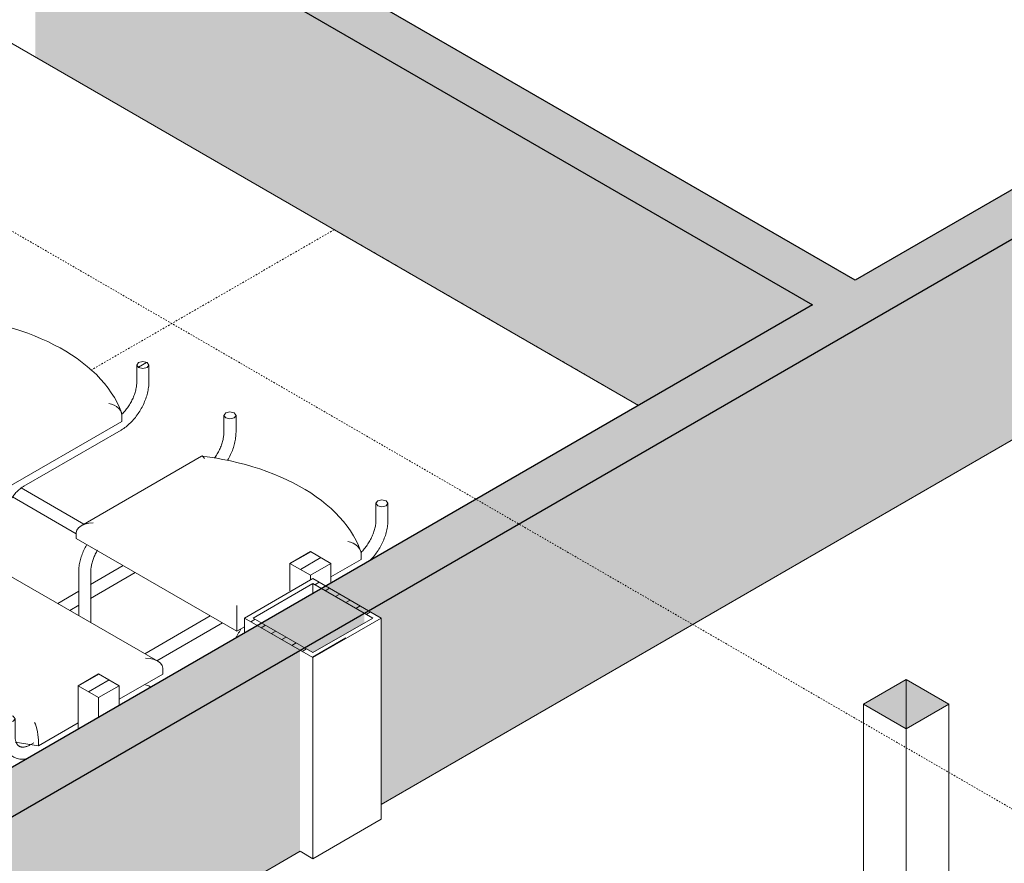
# Model space of a CAD drawing. Header units: millimetres. Extents: x 2807 to 348062, y -35711 to 43067.
# Tile 159 of 191: x 140192 to 142230, y -1753 to -8. Entities that reach past the tile are written whole.
import ezdxf

# ---------------------------------------------------------------- set-up
doc = ezdxf.new("R2010")
doc.units = ezdxf.units.MM
for name, pattern in [('Dash', [6.35, 3.175, -3.175]), ('Hidden', [7.14375, 4.7625, -2.38125]), ('THO_hidden', [6, 3, -3])]:
    doc.linetypes.add(name, pattern=pattern)
for name, color, linetype, lineweight in [('A-GENM', 7, 'Continuous', 13), ('A-WALL-PATT', 7, 'Continuous', 25), ('I-FURN', 7, 'Continuous', 13), ('I-FURN-HDLN', 7, 'Dash', 13), ('I-WALL', 7, 'Continuous', 18), ('S-COLS', 7, 'Continuous', 13)]:
    doc.layers.add(name, color=color, linetype=linetype, lineweight=lineweight)
doc.layers.add('G-ANNO-SYMB', color=7, linetype='THO_hidden', lineweight=13, true_color=0xff8040)
pattern_1 = [(30, (3507.014, 1220.566), (-42.426292, 24.494494), []), (30, (3507.014, 1244.815), (-42.426292, 24.494494), [])]

# ---------------------------------------------------------------- blocks, each defined once
blk = doc.blocks.new('NLRS_82_FU_UN_tafel xlhbxup7_gen_bcb - tafel-V541-01 isometrie 1e verdieping _plotview_')
at = {"layer": 'I-FURN'}
h = blk.add_hatch(dxfattribs=at)
h.set_pattern_fill('FP_15', color=256, style=0, pattern_type=2)
h.set_pattern_definition(pattern_1)
h.paths.add_polyline_path([(54406.3, -1156.7), (54448.7, -1132.2), (54406.3, -1107.7), (54363.9, -1132.2)])
h = blk.add_hatch(dxfattribs=at)
h.set_pattern_fill('FP_15', color=256, style=0, pattern_type=2)
h.set_pattern_definition(pattern_1)
h.paths.add_polyline_path([(53967.9, -1409.8), (54010.3, -1385.3), (53967.9, -1360.8), (53925.5, -1385.3), (53937.2, -1392.1)])
at = {"layer": 'I-FURN', "lineweight": 18}
for p, q in [((54406.3, -1107.7), (54363.9, -1132.2)), ((54448.7, -1132.2), (54406.3, -1107.7)), ((54363.9, -1132.2), (54406.3, -1156.7)), ((54406.3, -1156.7), (54448.7, -1132.2)), ((53967.9, -1360.8), (53925.5, -1385.3)), ((54010.3, -1385.3), (53967.9, -1360.8)), ((53925.5, -1385.3), (53967.9, -1409.8)), ((53967.9, -1409.8), (54010.3, -1385.3))]:
    blk.add_line(p, q, dxfattribs=at)
at = {"layer": 'I-FURN'}
for p, q in [((54363.9, -1189.3), (54363.9, -1132.2)), ((54448.7, -1132.2), (54448.7, -1173)), ((54406.3, -1166.9), (54406.3, -1156.7)), ((53925.5, -1475.1), (53925.5, -1385.3)), ((54010.3, -1426.1), (54010.3, -1385.3)), ((53967.9, -1409.8), (53967.9, -1450.6))]:
    blk.add_line(p, q, dxfattribs=at)
at = {"layer": 'I-FURN-HDLN'}
for p, q in [((53952.2, -732.6), (54455.8, -441.8)), ((54455.8, -441.8), (55085.5, -805.4))]:
    blk.add_line(p, q, dxfattribs=at)
blk = doc.blocks.new('NLRS_82_FU_UN_stoel buisframe 20ezvjsu_gen_bcb - stoel buisframe-V542-01 isometrie 1e verdieping _plotview_')
at = {"layer": 'I-FURN'}
h = blk.add_hatch(dxfattribs=at)
h.set_pattern_fill('FP_15', color=256, style=0, pattern_type=2)
h.set_pattern_definition(pattern_1)
h.paths.add_polyline_path([(53744.9, -547.6), (53753.7, -545.5), (53757.4, -540.4), (53753.7, -535.3), (53744.9, -533.1), (53736, -535.3), (53732.4, -540.4), (53736, -545.5)])
h = blk.add_hatch(dxfattribs=at)
h.set_pattern_fill('FP_15', color=256, style=0, pattern_type=2)
h.set_pattern_definition(pattern_1)
h.paths.add_polyline_path([(54059.5, -729.3), (54068.4, -727.1), (54072, -722), (54068.4, -716.9), (54059.5, -714.8), (54050.7, -716.9), (54047, -722), (54050.7, -727.1)])
at = {"layer": 'I-FURN', "lineweight": 18}
for p, q in [((53736, -535.3), (53732.4, -540.4)), ((53753.7, -545.5), (53757.4, -540.4)), ((54050.7, -716.9), (54047, -722)), ((54068.4, -727.1), (54072, -722))]:
    blk.add_line(p, q, dxfattribs=at)
at = {"layer": 'I-FURN'}
for p, q in [((53732.4, -540.4), (53732.4, -575)), ((53757.4, -575), (53757.4, -540.4)), ((53686.3, -624.5), (53437, -768.4)), ((54047, -722), (54047.1, -756.7)), ((54072.1, -756.7), (54072, -722)), ((53426.7, -782.8), (53426.7, -795.1)), ((53759, -986.9), (53426.7, -795.1)), ((54016.3, -838.4), (54016.3, -826.2)), ((54016.3, -838.4), (53759, -986.9)), ((53431.9, -862.9), (53431.9, -954.4)), ((53456.9, -969.3), (53456.9, -862.9)), ((53813, -972.7), (54014.5, -856.3)), ((53704.1, -955.2), (53568.6, -1033.5)), ((53593.5, -1048), (53729.1, -969.7)), ((53759, -986.9), (53759, -974.7)), ((53937.2, -1050.9), (53807.6, -976)), ((53789.9, -994.7), (53921.7, -1070.8)), ((53746.5, -1044.5), (53746.5, -1161.3)), ((53771.5, -1150.5), (53771.5, -1044.5)), ((54018.8, -1136.9), (53951.3, -1175.9)), ((53951.1, -1204.9), (54043.8, -1151.3)), ((53927.3, -1189.7), (53883.4, -1215.1)), ((53908.4, -1229.5), (53927.3, -1218.6))]:
    blk.add_line(p, q, dxfattribs=at)
at = {"layer": 'I-FURN', "lineweight": 18}
for points in [[(53732.4, -540.4, 0), (53736, -545.5, 0), (53744.9, -547.6, 0), (53753.7, -545.5, 0)], [(53757.4, -540.4, 0), (53753.7, -535.3, 0), (53744.9, -533.1, 0), (53736, -535.3, 0)], [(54047, -722, 0), (54050.7, -727.1, 0), (54059.5, -729.3, 0), (54068.4, -727.1, 0)], [(54072, -722, 0), (54068.4, -716.9, 0), (54059.5, -714.8, 0), (54050.7, -716.9, 0)]]:
    blk.add_polyline3d(points, dxfattribs=at)
at = {"layer": 'I-FURN'}
for points in [[(53732.4, -575, 0), (53732.4, -577, 0), (53732.3, -579, 0), (53732.1, -581.1, 0), (53731.8, -583.2, 0), (53731.5, -585.4, 0), (53731.1, -587.6, 0), (53730.7, -589.9, 0), (53730.1, -592.2, 0), (53729.5, -594.5, 0), (53728.9, -596.8, 0), (53728.1, -599.1, 0), (53727.3, -601.5, 0), (53726.5, -603.9, 0), (53725.5, -606.2, 0), (53724.5, -608.6, 0), (53723.4, -610.9, 0), (53722.3, -613.3, 0), (53721.1, -615.6, 0), (53719.9, -617.9, 0), (53718.6, -620.1, 0), (53717.2, -622.4, 0), (53715.8, -624.6, 0), (53714.4, -626.7, 0), (53712.9, -628.8, 0)], [(53757.4, -575, 0), (53757.3, -577.8, 0), (53757.2, -580.7, 0), (53757, -583.6, 0), (53756.6, -586.4, 0), (53756.2, -589.3, 0), (53755.7, -592.3, 0), (53755.1, -595.2, 0), (53754.4, -598.1, 0), (53753.7, -601.1, 0), (53752.8, -604, 0), (53751.9, -607, 0), (53750.9, -609.9, 0), (53749.8, -612.8, 0), (53748.6, -615.8, 0), (53747.4, -618.7, 0), (53746.1, -621.6, 0), (53744.7, -624.4, 0), (53743.2, -627.2, 0), (53741.7, -630, 0), (53740.1, -632.8, 0)], [(53691.9, -629.7, 0), (53690.3, -626.8, 0), (53688.7, -625, 0), (53687.2, -624.3, 0), (53685.9, -624.8, 0)], [(54015.2, -820.3, 0), (54011, -809.8, 0), (54006.1, -799.4, 0), (54000.6, -789.2, 0), (53994.3, -779.3, 0), (53987.5, -769.5, 0), (53980, -760, 0), (53971.9, -750.8, 0), (53963.3, -741.8, 0), (53954.1, -733.1, 0), (53944.4, -724.6, 0), (53934.1, -716.4, 0), (53923.3, -708.5, 0), (53912.1, -700.9, 0), (53900.4, -693.5, 0), (53888.2, -686.5, 0), (53875.6, -679.8, 0), (53862.6, -673.4, 0), (53849.2, -667.4, 0), (53835.4, -661.6, 0), (53821.3, -656.2, 0), (53806.8, -651.2, 0), (53792, -646.5, 0), (53776.9, -642.1, 0), (53761.6, -638.1, 0), (53746, -634.5, 0), (53730.2, -631.2, 0), (53714.2, -628.3, 0), (53698, -625.7, 0), (53687.3, -624.3, 0)], [(53426.7, -782.8, 0), (53427.9, -777.5, 0), (53431.4, -772.6, 0), (53437, -768.4, 0), (53444.4, -765.1, 0), (53452.9, -763.1, 0), (53462, -762.4, 0)], [(54072.1, -756.7, 0), (54072, -759.5, 0), (54071.9, -762.4, 0), (54071.6, -765.2, 0), (54071.3, -768.1, 0), (54070.9, -771, 0), (54070.4, -773.9, 0), (54069.8, -776.9, 0), (54069.1, -779.8, 0), (54068.3, -782.8, 0), (54067.5, -785.7, 0), (54066.5, -788.6, 0), (54065.5, -791.6, 0), (54064.4, -794.5, 0), (54063.3, -797.4, 0), (54062, -800.3, 0), (54060.7, -803.2, 0), (54059.3, -806.1, 0), (54057.9, -808.9, 0), (54056.4, -811.7, 0), (54054.8, -814.5, 0), (54053.1, -817.2, 0), (54051.4, -819.9, 0), (54049.7, -822.5, 0), (54047.8, -825.1, 0), (54045.9, -827.7, 0), (54044, -830.2, 0), (54042, -832.6, 0), (54040, -834.9, 0), (54037.9, -837.2, 0), (54035.8, -839.5, 0), (54033.7, -841.6, 0), (54031.5, -843.7, 0), (54029.2, -845.7, 0), (54027, -847.6, 0), (54024.7, -849.5, 0), (54022.3, -851.2, 0), (54020, -852.9, 0), (54017.6, -854.5, 0), (54015.2, -855.9, 0), (54014.5, -856.3, 0)], [(54047.1, -756.7, 0), (54047, -758.7, 0), (54046.9, -760.7, 0), (54046.7, -762.8, 0), (54046.5, -764.9, 0), (54046.2, -767.1, 0), (54045.8, -769.3, 0), (54045.3, -771.6, 0), (54044.8, -773.8, 0), (54044.2, -776.1, 0), (54043.5, -778.5, 0), (54042.8, -780.8, 0), (54042, -783.2, 0), (54041.1, -785.5, 0), (54040.2, -787.9, 0), (54039.2, -790.2, 0), (54038.1, -792.6, 0), (54037, -794.9, 0), (54035.8, -797.2, 0), (54034.5, -799.5, 0), (54033.2, -801.8, 0), (54031.9, -804, 0), (54030.5, -806.2, 0), (54029, -808.4, 0), (54027.6, -810.5, 0), (54026, -812.6, 0), (54024.5, -814.6, 0), (54022.9, -816.5, 0), (54021.2, -818.4, 0), (54019.6, -820.3, 0), (54017.9, -822, 0), (54016.2, -823.7, 0)], [(53431.9, -862.9, 0), (53431.9, -860.2, 0), (53432.1, -857.5, 0), (53432.3, -854.8, 0), (53432.6, -852.1, 0), (53433, -849.4, 0), (53433.5, -846.6, 0), (53434, -843.9, 0), (53434.7, -841.1, 0), (53435.4, -838.4, 0), (53436.2, -835.6, 0), (53437, -832.8, 0), (53438, -830.1, 0), (53439, -827.3, 0), (53440.1, -824.6, 0), (53441.3, -821.9, 0), (53442.5, -819.2, 0), (53443.8, -816.5, 0), (53445.2, -813.8, 0), (53446.6, -811.2, 0), (53448.1, -808.6, 0)], [(53988.9, -801.2, 0), (53994.6, -802.6, 0), (54000.2, -804.8, 0), (54005.3, -807.9, 0), (54009.8, -811.8, 0), (54013.3, -816.3, 0), (54015.5, -821.2, 0), (54016.3, -826.2, 0)], [(53456.9, -862.9, 0), (53456.9, -861.1, 0), (53457, -859.2, 0), (53457.2, -857.3, 0), (53457.4, -855.3, 0), (53457.7, -853.3, 0), (53458, -851.3, 0), (53458.4, -849.2, 0), (53458.9, -847.1, 0), (53459.5, -845, 0), (53460.1, -842.8, 0), (53460.8, -840.7, 0), (53461.5, -838.5, 0), (53462.3, -836.3, 0), (53463.2, -834.1, 0), (53464.1, -832, 0), (53465.1, -829.8, 0), (53466.2, -827.6, 0), (53467.3, -825.5, 0), (53468.4, -823.4, 0), (53469.6, -821.3, 0), (53470.9, -819.2, 0)], [(53759, -933.9, 0), (53759, -939.9, 0), (53759, -946.8, 0), (53759, -954.3, 0), (53759, -961.8, 0), (53759, -968.7, 0), (53759, -974.7, 0)], [(53771.5, -1044.5, 0), (53771.6, -1042.7, 0), (53771.7, -1040.9, 0), (53771.8, -1039, 0), (53772, -1037, 0), (53772.3, -1035, 0), (53772.7, -1033, 0), (53773.1, -1030.9, 0), (53773.6, -1028.8, 0), (53774.1, -1026.7, 0), (53774.8, -1024.5, 0), (53775.5, -1022.3, 0), (53776.2, -1020.2, 0), (53777, -1018, 0), (53777.9, -1015.8, 0), (53778.8, -1013.6, 0), (53779.8, -1011.5, 0), (53780.8, -1009.3, 0), (53781.9, -1007.2, 0), (53783.1, -1005.1, 0), (53784.3, -1003, 0), (53785.5, -1000.9, 0), (53786.8, -998.9, 0), (53788.2, -996.9, 0), (53789.5, -994.9, 0), (53790.9, -993, 0), (53792.4, -991.2, 0), (53793.9, -989.4, 0), (53795.4, -987.6, 0), (53796.9, -985.9, 0), (53798.4, -984.3, 0), (53800, -982.7, 0), (53801.6, -981.3, 0), (53803.1, -979.8, 0), (53804.7, -978.5, 0), (53806.3, -977.2, 0), (53807.9, -976, 0), (53809.5, -974.9, 0), (53811, -973.9, 0), (53812.6, -972.9, 0), (53813, -972.7, 0)], [(53746.5, -1044.5, 0), (53746.6, -1041.9, 0), (53746.7, -1039.2, 0), (53746.9, -1036.5, 0), (53747.2, -1033.8, 0), (53747.6, -1031.1, 0), (53748.1, -1028.3, 0), (53748.7, -1025.6, 0), (53749.3, -1022.8, 0), (53750, -1020, 0), (53750.8, -1017.3, 0), (53751.7, -1014.5, 0), (53752.7, -1011.8, 0), (53753.7, -1009, 0), (53754.8, -1006.3, 0), (53755.9, -1003.5, 0), (53757.2, -1000.8, 0), (53758.5, -998.2, 0), (53759.8, -995.5, 0), (53761.3, -992.9, 0), (53762.7, -990.3, 0), (53764.3, -987.7, 0), (53765.9, -985.2, 0), (53767.5, -982.7, 0)]]:
    blk.add_polyline3d(points, dxfattribs=at)
blk = doc.blocks.new('NLRS_82_FU_UN_stoel buisframe 20ezvjsu_gen_bcb - stoel buisframe-V543-01 isometrie 1e verdieping _plotview_')
at = {"layer": 'I-FURN'}
h = blk.add_hatch(dxfattribs=at)
h.set_pattern_fill('FP_15', color=256, style=0, pattern_type=2)
h.set_pattern_definition(pattern_1)
h.paths.add_polyline_path([(54239.9, -833.4), (54249.8, -829.7), (54252.4, -826.1), (54248.7, -821), (54239.9, -818.9), (54231, -821), (54227.4, -826.1), (54231, -831.2)])
h = blk.add_hatch(dxfattribs=at)
h.set_pattern_fill('FP_15', color=256, style=0, pattern_type=2)
h.set_pattern_definition(pattern_1)
h.paths.add_polyline_path([(54554.5, -1015), (54563.4, -1012.9), (54567, -1007.8), (54563.4, -1002.7), (54550.8, -1001.5), (54544.5, -1004.3), (54542, -1007.8), (54545.7, -1012.9), (54550.8, -1014.1)])
at = {"layer": 'I-FURN', "lineweight": 18}
for p, q in [((54231, -821), (54227.4, -826.1)), ((54248.7, -831.2), (54252.4, -826.1)), ((54545.7, -1002.7), (54542, -1007.8)), ((54563.4, -1012.9), (54567, -1007.8))]:
    blk.add_line(p, q, dxfattribs=at)
at = {"layer": 'I-FURN'}
for p, q in [((54227.4, -826.1), (54227.4, -860.8)), ((54252.4, -860.8), (54252.4, -826.1)), ((54181.3, -910.2), (53932, -1054.2)), ((54542, -1007.8), (54542, -1042.5)), ((54567, -1042.5), (54567, -1007.8)), ((53921.7, -1068.6), (53921.7, -1080.8)), ((54254, -1272.7), (53921.7, -1080.8)), ((54511.3, -1124.2), (54511.3, -1111.9)), ((54511.3, -1124.2), (54448.7, -1160.3)), ((53926.8, -1148.6), (53926.9, -1240.2)), ((53951.9, -1255), (53951.8, -1148.6)), ((54199.1, -1241), (54063.6, -1319.2)), ((54088.5, -1333.7), (54224.1, -1255.4)), ((54254, -1272.7), (54254, -1260.5)), ((54270.2, -1263.4), (54254, -1272.7))]:
    blk.add_line(p, q, dxfattribs=at)
at = {"layer": 'I-FURN', "lineweight": 18}
for points in [[(54227.4, -826.1, 0), (54231, -831.2, 0), (54239.9, -833.4, 0), (54248.7, -831.2, 0)], [(54252.4, -826.1, 0), (54248.7, -821, 0), (54239.9, -818.9, 0), (54231, -821, 0)], [(54542, -1007.8, 0), (54545.7, -1012.9, 0), (54554.5, -1015, 0), (54563.4, -1012.9, 0)], [(54567, -1007.8, 0), (54563.4, -1002.7, 0), (54554.5, -1000.6, 0), (54545.7, -1002.7, 0)]]:
    blk.add_polyline3d(points, dxfattribs=at)
at = {"layer": 'I-FURN'}
for points in [[(54227.4, -860.8, 0), (54227.3, -862.8, 0), (54227.2, -864.8, 0), (54227.1, -866.9, 0), (54226.8, -869, 0), (54226.5, -871.2, 0), (54226.1, -873.4, 0), (54225.7, -875.7, 0), (54225.1, -877.9, 0), (54224.5, -880.2, 0), (54223.9, -882.6, 0), (54223.1, -884.9, 0), (54222.3, -887.3, 0), (54221.4, -889.6, 0), (54220.5, -892, 0), (54219.5, -894.3, 0), (54218.4, -896.7, 0), (54217.3, -899, 0), (54216.1, -901.3, 0), (54214.8, -903.6, 0), (54213.5, -905.9, 0), (54212.2, -908.1, 0), (54210.8, -910.3, 0), (54209.4, -912.5, 0), (54207.9, -914.6, 0)], [(54252.4, -860.8, 0), (54252.3, -863.6, 0), (54252.2, -866.5, 0), (54251.9, -869.3, 0), (54251.6, -872.2, 0), (54251.2, -875.1, 0), (54250.7, -878, 0), (54250.1, -881, 0), (54249.4, -883.9, 0), (54248.6, -886.9, 0), (54247.8, -889.8, 0), (54246.9, -892.8, 0), (54245.8, -895.7, 0), (54244.8, -898.6, 0), (54243.6, -901.5, 0), (54242.3, -904.4, 0), (54241, -907.3, 0), (54239.6, -910.2, 0), (54238.2, -913, 0), (54236.7, -915.8, 0), (54235.1, -918.6, 0)], [(54186.9, -915.5, 0), (54185.2, -912.6, 0), (54183.7, -910.8, 0), (54182.2, -910, 0), (54180.9, -910.6, 0)], [(54510.2, -1106.1, 0), (54506, -1095.5, 0), (54501.1, -1085.2, 0), (54495.5, -1075, 0), (54489.3, -1065.1, 0), (54482.4, -1055.3, 0), (54475, -1045.8, 0), (54466.9, -1036.6, 0), (54458.3, -1027.6, 0), (54449.1, -1018.8, 0), (54439.3, -1010.4, 0), (54429.1, -1002.2, 0), (54418.3, -994.3, 0), (54407.1, -986.6, 0), (54395.3, -979.3, 0), (54383.2, -972.3, 0), (54370.6, -965.6, 0), (54357.6, -959.2, 0), (54344.1, -953.1, 0), (54330.4, -947.4, 0), (54316.2, -942, 0), (54301.8, -936.9, 0), (54287, -932.2, 0), (54271.9, -927.9, 0), (54256.6, -923.9, 0), (54241, -920.2, 0), (54225.2, -917, 0), (54209.2, -914.1, 0), (54193, -911.5, 0), (54182.3, -910.1, 0)], [(53921.7, -1068.6, 0), (53922.9, -1063.3, 0), (53926.4, -1058.4, 0), (53932, -1054.2, 0), (53939.3, -1050.9, 0), (53947.9, -1048.9, 0), (53957, -1048.2, 0)], [(54542, -1042.5, 0), (54542, -1044.4, 0), (54541.9, -1046.5, 0), (54541.7, -1048.5, 0), (54541.5, -1050.7, 0), (54541.2, -1052.9, 0), (54540.8, -1055.1, 0), (54540.3, -1057.3, 0), (54539.8, -1059.6, 0), (54539.2, -1061.9, 0), (54538.5, -1064.2, 0), (54537.8, -1066.6, 0), (54537, -1068.9, 0), (54536.1, -1071.3, 0), (54535.1, -1073.7, 0), (54534.1, -1076, 0), (54533.1, -1078.4, 0), (54531.9, -1080.7, 0), (54530.7, -1083, 0), (54529.5, -1085.3, 0), (54528.2, -1087.6, 0), (54526.9, -1089.8, 0), (54525.5, -1092, 0), (54524, -1094.2, 0), (54522.5, -1096.3, 0), (54521, -1098.3, 0), (54519.4, -1100.3, 0), (54517.8, -1102.3, 0), (54516.2, -1104.2, 0), (54514.6, -1106, 0), (54512.9, -1107.8, 0), (54511.2, -1109.5, 0)], [(54567, -1042.5, 0), (54567, -1045.3, 0), (54566.8, -1048.1, 0), (54566.6, -1051, 0), (54566.3, -1053.9, 0), (54565.8, -1056.8, 0), (54565.3, -1059.7, 0), (54564.7, -1062.6, 0), (54564.1, -1065.6, 0), (54563.3, -1068.5, 0), (54562.4, -1071.5, 0), (54561.5, -1074.4, 0), (54560.5, -1077.4, 0), (54559.4, -1080.3, 0), (54558.2, -1083.2, 0), (54557, -1086.1, 0), (54555.7, -1089, 0), (54554.3, -1091.9, 0), (54552.9, -1094.7, 0), (54551.3, -1097.5, 0), (54549.8, -1100.3, 0), (54548.1, -1103, 0), (54546.4, -1105.7, 0), (54544.6, -1108.3, 0), (54542.8, -1110.9, 0), (54540.9, -1113.4, 0), (54539, -1115.9, 0), (54537, -1118.4, 0), (54535, -1120.7, 0), (54532.9, -1123, 0), (54530.8, -1125.2, 0)], [(53926.8, -1148.6, 0), (53926.9, -1146, 0), (53927, -1143.3, 0), (53927.3, -1140.6, 0), (53927.6, -1137.9, 0), (53928, -1135.2, 0), (53928.4, -1132.4, 0), (53929, -1129.7, 0), (53929.6, -1126.9, 0), (53930.4, -1124.1, 0), (53931.1, -1121.4, 0), (53932, -1118.6, 0), (53933, -1115.9, 0), (53934, -1113.1, 0), (53935.1, -1110.4, 0), (53936.2, -1107.6, 0), (53937.5, -1104.9, 0), (53938.8, -1102.3, 0), (53940.1, -1099.6, 0), (53941.6, -1097, 0), (53943, -1094.4, 0)], [(54483.9, -1086.9, 0), (54489.6, -1088.3, 0), (54495.1, -1090.6, 0), (54500.3, -1093.7, 0), (54504.7, -1097.6, 0), (54508.2, -1102.1, 0), (54510.5, -1107, 0), (54511.3, -1111.9, 0)], [(53951.8, -1148.6, 0), (53951.9, -1146.8, 0), (53952, -1145, 0), (53952.1, -1143.1, 0), (53952.4, -1141.1, 0), (53952.6, -1139.1, 0), (53953, -1137.1, 0), (53953.4, -1135, 0), (53953.9, -1132.9, 0), (53954.5, -1130.8, 0), (53955.1, -1128.6, 0), (53955.8, -1126.4, 0), (53956.5, -1124.3, 0), (53957.3, -1122.1, 0), (53958.2, -1119.9, 0), (53959.1, -1117.7, 0), (53960.1, -1115.6, 0), (53961.1, -1113.4, 0), (53962.2, -1111.3, 0), (53963.4, -1109.2, 0), (53964.6, -1107.1, 0), (53965.8, -1105, 0)], [(54254, -1219.6, 0), (54254, -1225.6, 0), (54254, -1232.6, 0), (54254, -1240.1, 0), (54254, -1247.5, 0), (54254, -1254.5, 0), (54254, -1260.5, 0)], [(54252.2, -1286.4, 0), (54253.4, -1283.9, 0), (54254.8, -1281.3, 0), (54256.2, -1278.7, 0), (54257.7, -1276.1, 0), (54259.3, -1273.5, 0), (54260.9, -1271, 0), (54262.5, -1268.5, 0)]]:
    blk.add_polyline3d(points, dxfattribs=at)
blk = doc.blocks.new('NLRS_82_FU_UN_stoel buisframe 20ezvjsu_gen_bcb - stoel buisframe-V544-01 isometrie 1e verdieping _plotview_')
at = {"layer": 'I-FURN'}
h = blk.add_hatch(dxfattribs=at)
h.set_pattern_fill('FP_15', color=256, style=0, pattern_type=2)
h.set_pattern_definition(pattern_1)
h.paths.add_polyline_path([(53467.8, -1279.1), (53477, -1276.4), (53480.3, -1271.9), (53476.7, -1266.8), (53467.8, -1264.7), (53459, -1266.8), (53455.3, -1271.9), (53459, -1277)])
h = blk.add_hatch(dxfattribs=at)
h.set_pattern_fill('FP_15', color=256, style=0, pattern_type=2)
h.set_pattern_definition(pattern_1)
h.paths.add_polyline_path([(53782.5, -1460.8), (53791.3, -1458.6), (53795, -1453.5), (53791.3, -1448.4), (53782.5, -1446.3), (53773.6, -1448.4), (53770, -1453.5), (53773.6, -1458.6)])
for p, q in [((53768.3, -1148.7), (53519.1, -1292.6)), ((54090.3, -1334.6), (53768.3, -1148.7)), ((53455.3, -1271.9), (53455.3, -1306.5)), ((53480.3, -1306.5), (53480.3, -1271.9)), ((53511.1, -1317.9), (53511.1, -1305.6)), ((53516.3, -1323.3), (53512.8, -1325.3)), ((54100.7, -1361.2), (54010.3, -1413.4)), ((54100.7, -1349), (54100.7, -1361.2)), ((53770, -1453.5), (53770, -1488.2)), ((53795, -1488.2), (53795, -1453.5)), ((53925.5, -1462.4), (53843.4, -1509.8)), ((53843.4, -1509.8), (53795.6, -1502.3)), ((53833.9, -1503.3), (53827.5, -1507)), ((53843.4, -1509.8), (53843.4, -1497.5)), ((53714.3, -1520.9), (53468.6, -1662.7)), ((53499.6, -1673.7), (53726.8, -1542.5)), ((53468.6, -1662.7), (53468, -1663.2)), ((53540.8, -1697.2), (53487.4, -1666.3)), ((53468.6, -1684.4), (53515.8, -1711.6))]:
    blk.add_line(p, q, dxfattribs=at)
at = {"layer": 'I-FURN', "lineweight": 18}
for p, q in [((53459, -1266.8), (53455.3, -1271.9)), ((53476.7, -1277), (53480.3, -1271.9)), ((53773.6, -1448.4), (53770, -1453.5)), ((53791.3, -1458.6), (53795, -1453.5))]:
    blk.add_line(p, q, dxfattribs=at)
at = {"layer": 'I-FURN'}
for points in [[(53768.3, -1157.1, 0), (53768.3, -1152.5, 0), (53768.3, -1149.7, 0), (53768.3, -1148.7, 0)], [(53538.5, -1289.8, 0), (53532.7, -1289.3, 0), (53527.2, -1289.8, 0), (53522.1, -1291.2, 0), (53517.6, -1293.5, 0), (53514.1, -1296.8, 0), (53511.9, -1300.9, 0), (53511.1, -1305.6, 0)], [(53525.3, -1347, 0), (53522.9, -1348.3, 0), (53520.4, -1349.6, 0), (53518, -1350.7, 0), (53515.5, -1351.7, 0), (53513, -1352.7, 0), (53510.4, -1353.5, 0), (53507.9, -1354.2, 0), (53505.3, -1354.7, 0), (53502.8, -1355.2, 0), (53500.2, -1355.4, 0), (53497.7, -1355.6, 0), (53495.1, -1355.6, 0), (53492.6, -1355.5, 0), (53490, -1355.2, 0), (53487.5, -1354.7, 0), (53485.1, -1354.1, 0), (53482.6, -1353.4, 0), (53480.3, -1352.4, 0), (53478, -1351.3, 0), (53475.8, -1350.1, 0), (53473.7, -1348.7, 0), (53471.6, -1347.1, 0), (53469.7, -1345.5, 0), (53467.9, -1343.7, 0), (53466.3, -1341.8, 0), (53464.7, -1339.7, 0), (53463.3, -1337.6, 0), (53462, -1335.4, 0), (53460.8, -1333.1, 0), (53459.8, -1330.8, 0), (53458.8, -1328.4, 0), (53458, -1325.9, 0), (53457.3, -1323.4, 0), (53456.7, -1320.8, 0), (53456.2, -1318.2, 0), (53455.8, -1315.5, 0), (53455.6, -1312.8, 0), (53455.4, -1310.1, 0), (53455.3, -1307.3, 0), (53455.3, -1306.5, 0)], [(53512.8, -1325.3, 0), (53511.2, -1326.2, 0), (53509.5, -1327.1, 0), (53507.9, -1327.8, 0), (53506.4, -1328.5, 0), (53504.8, -1329, 0), (53503.4, -1329.5, 0), (53501.9, -1329.9, 0), (53500.6, -1330.2, 0), (53499.3, -1330.4, 0), (53498, -1330.5, 0), (53496.8, -1330.6, 0), (53495.7, -1330.6, 0), (53494.7, -1330.6, 0), (53493.7, -1330.5, 0), (53492.7, -1330.3, 0), (53491.9, -1330.1, 0), (53491, -1329.8, 0), (53490.3, -1329.5, 0), (53489.5, -1329.2, 0), (53488.8, -1328.8, 0), (53488.2, -1328.3, 0), (53487.5, -1327.8, 0), (53486.9, -1327.2, 0), (53486.2, -1326.6, 0), (53485.6, -1325.9, 0), (53485, -1325.1, 0), (53484.4, -1324.3, 0), (53483.9, -1323.3, 0), (53483.3, -1322.3, 0), (53482.8, -1321.2, 0), (53482.4, -1319.9, 0), (53481.9, -1318.6, 0), (53481.5, -1317.2, 0), (53481.2, -1315.7, 0), (53480.9, -1314.2, 0), (53480.7, -1312.5, 0), (53480.5, -1310.8, 0), (53480.4, -1308.9, 0), (53480.3, -1307.1, 0), (53480.3, -1306.5, 0)], [(53771.2, -1497.2, 0), (53711.6, -1480.2, 0), (53653.8, -1456.4, 0), (53603.6, -1427.4, 0), (53562.3, -1394, 0), (53531.2, -1357.2, 0), (53511.1, -1317.9, 0)], [(54100.7, -1349, 0), (54099.5, -1343.7, 0), (54095.9, -1338.8, 0), (54090.3, -1334.6, 0), (54083, -1331.3, 0), (54074.5, -1329.3, 0), (54065.3, -1328.6, 0)], [(54064.8, -1383.3, 0), (54067.2, -1383.9, 0), (54069.5, -1384.6, 0), (54071.7, -1385.5, 0), (54073.9, -1386.6, 0), (54076, -1387.8, 0)], [(53835.5, -1461.3, 0), (53837.1, -1465.1, 0), (53838.7, -1469.6, 0), (53840.2, -1474.8, 0), (53841.5, -1480.5, 0), (53842.5, -1486.4, 0), (53843.2, -1492.2, 0), (53843.4, -1497.5, 0)], [(53714.3, -1520.9, 0), (53715.9, -1520, 0), (53717.5, -1518.9, 0), (53719, -1517.9, 0), (53720.6, -1516.7, 0), (53722.2, -1515.4, 0), (53723.8, -1514.1, 0), (53725.4, -1512.7, 0), (53727, -1511.2, 0), (53728.5, -1509.7, 0), (53730.1, -1508.1, 0), (53731.6, -1506.4, 0), (53733.1, -1504.7, 0), (53734.6, -1502.9, 0), (53736, -1501, 0), (53737.5, -1499.1, 0), (53738.8, -1497.2, 0), (53740.2, -1495.2, 0), (53741.5, -1493.2, 0), (53742.7, -1491.2, 0), (53744, -1489.1, 0)], [(53726.8, -1542.5, 0), (53729.1, -1541.2, 0), (53731.4, -1539.7, 0), (53733.6, -1538.2, 0), (53735.8, -1536.6, 0), (53738, -1534.8, 0), (53740.1, -1533.1, 0), (53742.2, -1531.2, 0), (53744.3, -1529.3, 0), (53746.3, -1527.3, 0), (53748.3, -1525.2, 0), (53750.3, -1523, 0), (53752.2, -1520.8, 0), (53754, -1518.6, 0), (53755.9, -1516.3, 0), (53757.6, -1513.9, 0), (53759.4, -1511.5, 0), (53761, -1509, 0), (53762.6, -1506.5, 0), (53764.2, -1504, 0), (53765.7, -1501.4, 0), (53767.2, -1498.8, 0), (53768.5, -1496.2, 0)], [(53817.4, -1536.8, 0), (53814.9, -1537.1, 0), (53812.3, -1537.3, 0), (53809.8, -1537.3, 0), (53807.2, -1537.2, 0), (53804.7, -1536.9, 0), (53802.2, -1536.4, 0), (53799.7, -1535.8, 0), (53797.3, -1535, 0), (53794.9, -1534.1, 0), (53792.7, -1533, 0), (53790.4, -1531.8, 0), (53788.3, -1530.4, 0), (53786.3, -1528.8, 0), (53784.4, -1527.1, 0), (53782.6, -1525.3, 0), (53780.9, -1523.4, 0), (53779.4, -1521.4, 0), (53778, -1519.3, 0), (53776.7, -1517.1, 0), (53775.5, -1514.8, 0), (53774.4, -1512.5, 0), (53773.5, -1510.1, 0), (53772.7, -1507.6, 0), (53772, -1505.1, 0), (53771.4, -1502.5, 0), (53770.9, -1499.9, 0), (53770.5, -1497.2, 0), (53770.2, -1494.5, 0), (53770.1, -1491.7, 0), (53770, -1489, 0), (53770, -1488.2, 0)], [(53827.5, -1507, 0), (53825.8, -1507.9, 0), (53824.2, -1508.7, 0), (53822.6, -1509.5, 0), (53821, -1510.1, 0), (53819.5, -1510.7, 0), (53818, -1511.2, 0), (53816.6, -1511.5, 0), (53815.2, -1511.8, 0), (53813.9, -1512.1, 0), (53812.7, -1512.2, 0), (53811.5, -1512.3, 0), (53810.4, -1512.3, 0), (53809.3, -1512.2, 0), (53808.3, -1512.1, 0), (53807.4, -1512, 0), (53806.5, -1511.7, 0), (53805.7, -1511.5, 0), (53804.9, -1511.2, 0), (53804.2, -1510.8, 0), (53803.5, -1510.4, 0), (53802.8, -1510, 0), (53802.2, -1509.5, 0), (53801.5, -1508.9, 0), (53800.9, -1508.3, 0), (53800.3, -1507.6, 0), (53799.7, -1506.8, 0), (53799.1, -1505.9, 0), (53798.5, -1505, 0), (53798, -1504, 0), (53797.5, -1502.8, 0), (53797, -1501.6, 0), (53796.6, -1500.3, 0), (53796.2, -1498.9, 0), (53795.9, -1497.4, 0), (53795.6, -1495.8, 0), (53795.3, -1494.2, 0), (53795.1, -1492.4, 0), (53795, -1490.6, 0), (53795, -1488.7, 0), (53795, -1488.2, 0)], [(53468.6, -1662.7, 0), (53468.2, -1663, 0), (53467.9, -1663.2, 0), (53467.5, -1663.5, 0), (53467.1, -1663.8, 0), (53466.7, -1664.1, 0), (53466.3, -1664.5, 0), (53465.9, -1664.9, 0), (53465.4, -1665.4, 0), (53465, -1665.8, 0), (53464.6, -1666.4, 0), (53464.3, -1667, 0), (53463.9, -1667.6, 0), (53463.6, -1668.2, 0), (53463.3, -1669, 0), (53463, -1669.7, 0), (53462.8, -1670.5, 0), (53462.6, -1671.3, 0), (53462.5, -1672.2, 0), (53462.4, -1673, 0), (53462.4, -1673.9, 0), (53462.4, -1674.7, 0), (53462.5, -1675.6, 0), (53462.7, -1676.4, 0), (53462.9, -1677.2, 0), (53463.2, -1678, 0), (53463.5, -1678.7, 0), (53463.8, -1679.4, 0), (53464.2, -1680, 0), (53464.5, -1680.6, 0), (53464.9, -1681.1, 0), (53465.3, -1681.6, 0), (53465.7, -1682.1, 0), (53466.1, -1682.5, 0), (53466.6, -1682.9, 0), (53467, -1683.2, 0), (53467.4, -1683.6, 0), (53467.8, -1683.8, 0), (53468.1, -1684.1, 0), (53468.5, -1684.3, 0), (53468.6, -1684.4, 0)], [(53474.9, -1663.4, 0), (53472.9, -1662.5, 0), (53471, -1662.2, 0)], [(53487.4, -1666.3, 0), (53484.7, -1665.1, 0), (53481.6, -1664.1, 0), (53478.3, -1663.6, 0), (53474.9, -1663.4, 0)], [(53474.9, -1663.4, 0), (53478.3, -1663.6, 0), (53481.6, -1664.1, 0), (53484.7, -1665.1, 0), (53487.4, -1666.3, 0)]]:
    blk.add_polyline3d(points, dxfattribs=at)
at = {"layer": 'I-FURN', "lineweight": 18}
for points in [[(53455.3, -1271.9, 0), (53459, -1277, 0), (53467.8, -1279.1, 0), (53476.7, -1277, 0)], [(53480.3, -1271.9, 0), (53476.7, -1266.8, 0), (53467.8, -1264.7, 0), (53459, -1266.8, 0)], [(53795, -1453.5, 0), (53791.3, -1448.4, 0), (53782.5, -1446.3, 0), (53773.6, -1448.4, 0)], [(53770, -1453.5, 0), (53773.6, -1458.6, 0), (53782.5, -1460.8, 0), (53791.3, -1458.6, 0)]]:
    blk.add_polyline3d(points, dxfattribs=at)
blk = doc.blocks.new('NLRS_33_GM_WPB_vloeropening schacht rechthoek_gen_tho - 125x125-V640-01 isometrie 1e verdieping _plotview_')
at = {"layer": 'A-GENM', "true_color": 0xc8fac8, "transparency": 33554483}
blk.add_hatch(color=254, dxfattribs=at).paths.add_polyline_path([(55639.6, -1474.7), (55728, -1423.7), (55639.6, -1372.7), (55551.2, -1423.7)])
at = {"layer": 'A-GENM'}
for p, q in [((55639.6, -1372.7), (55551.2, -1423.7)), ((55728, -1423.7), (55639.6, -1372.7)), ((55551.2, -1423.7), (55639.6, -1474.7)), ((55551.2, -1423.7), (55551.2, -1839.7)), ((55639.6, -1474.7), (55728, -1423.7)), ((55728, -1423.7), (55728, -1839.7)), ((55639.6, -1474.7), (55639.6, -1890.7))]:
    blk.add_line(p, q, dxfattribs=at)
at = {"layer": 'A-GENM', "color": 250, "true_color": 0x283228}
blk.add_line((55639.6, -1474.7), (55639.6, -1372.7), dxfattribs=at)
at = {"layer": 'A-GENM', "color": 251, "true_color": 0x5b5b5b}
blk.add_line((55639.6, -1788.6), (55639.6, -1474.7), dxfattribs=at)
blk = doc.blocks.new('NLRS_28_SCO_UN_koker_gen_bcb - K200_200_12_5-V670-01 isometrie 1e verdieping _plotview_')
at = {"layer": 'S-COLS'}
h = blk.add_hatch(dxfattribs=at)
h.set_pattern_fill('FP_15', color=256, style=0, pattern_type=2)
h.set_pattern_definition(pattern_1)
h.paths.add_polyline_path([(54411.6, -1327.1), (54550.8, -1244.2), (54411.6, -1163.8), (54270.2, -1245.5)])
h.paths.add_polyline_path([(54411.6, -1316.9), (54287.9, -1245.5), (54411.6, -1174), (54535.4, -1245.5)])
at = {"layer": 'S-COLS', "lineweight": 18}
for p, q in [((54411.6, -1163.8), (54270.2, -1245.5)), ((54287.9, -1245.5), (54411.6, -1174)), ((54553, -1245.5), (54411.6, -1163.8)), ((54411.6, -1174), (54535.4, -1245.5)), ((54270.2, -1245.5), (54411.6, -1327.1)), ((54411.6, -1316.9), (54287.9, -1245.5)), ((54411.6, -1327.1), (54553, -1245.5)), ((54535.4, -1245.5), (54411.6, -1316.9))]:
    blk.add_line(p, q, dxfattribs=at)
at = {"layer": 'S-COLS'}
for p, q in [((54411.6, -1174), (54411.6, -1194.4)), ((54270.2, -1276.1), (54270.2, -1245.5)), ((54553, -1661.4), (54553, -1245.5)), ((54411.6, -1743.1), (54411.6, -1327.1)), ((54553, -1661.4), (54411.6, -1743.1)), ((54411.6, -1743.1), (54385.1, -1727.8))]:
    blk.add_line(p, q, dxfattribs=at)

msp = doc.modelspace()

# ---------------------------------------------------------------- hatches: boundary and pattern name
at = {"layer": 'A-WALL-PATT', "lineweight": 18, "true_color": 0xafafaf}
h = msp.add_hatch(color=253, dxfattribs=at)
h.paths.add_polyline_path([(139226, -2204.8), (142764, -162.2), (142675.7, -111.1), (139137.6, -2153.8)])
h.paths.add_polyline_path([(143495.2, 260), (143848.7, 464.1), (143760.3, 515.1), (143406.8, 311)])
at = {"layer": 'A-WALL-PATT', "true_color": 0xf0f0f0}
h = msp.add_hatch(color=7, dxfattribs=at)
h.paths.add_polyline_path([(139226, -2620.8), (140772.8, -1727.8), (140772.8, -1311.8), (139226, -2204.8), (139226, -2226.3)])
h.paths.add_polyline_path([(140940.8, -1630.8), (142764, -578.1), (142764, -162.2), (140914.2, -1230.1), (140940.8, -1245.5), (140940.8, -1528)])
h.paths.add_polyline_path([(140799.3, -1316.9), (140905.4, -1255.7), (140905.4, -1235.2), (140781.7, -1306.7)])
h.paths.add_polyline_path([(143495.2, -156), (143848.7, 48.1), (143848.7, 464.1), (143495.2, 260), (143495.2, -131.4)])
at = {"layer": 'A-WALL-PATT', "lineweight": 18, "true_color": 0xafafaf}
msp.add_hatch(color=253, dxfattribs=at).paths.add_polyline_path([(141833.5, -597.4), (141921.9, -546.3), (140313.2, 382.4), (140224.8, 331.4), (141026.5, -131.4)])
at = {"layer": 'A-WALL-PATT', "true_color": 0xf0f0f0}
msp.add_hatch(color=7, dxfattribs=at).paths.add_polyline_path([(141473.2, -805.4), (141833.5, -597.4), (140224.8, 331.4), (140224.8, -84.6), (141435.4, -783.5)])

# ---------------------------------------------------------------- linework, layer by layer
at = {"layer": 'G-ANNO-SYMB'}
msp.add_line((174724.1, -20391.1), (115084.5, 14041.8), dxfattribs=at)
at = {"layer": 'I-WALL', "lineweight": 25}
for p, q in [((140134.6, 383.4), (141833.5, -597.4)), ((141921.9, -546.3), (140313.2, 382.4)), ((142675.7, -111.1), (141921.9, -546.3)), ((139226, -2204.8), (142764, -162.2)), ((141833.5, -597.4), (139137.6, -2153.8))]:
    msp.add_line(p, q, dxfattribs=at)
at = {"layer": 'I-WALL'}
for p, q in [((140134.6, -32.5), (141473.2, -805.4)), ((140940.8, -1630.8), (142764, -578.1)), ((139226, -2620.8), (140772.8, -1727.8))]:
    msp.add_line(p, q, dxfattribs=at)

# ---------------------------------------------------------------- block references
at = {"layer": 'A-GENM'}
msp.add_blockref('NLRS_33_GM_WPB_vloeropening schacht rechthoek_gen_tho - 125x125-V640-01 isometrie 1e verdieping _plotview_', (86387.7, 0), dxfattribs=at)
at = {"layer": 'I-FURN'}
for name in ['NLRS_82_FU_UN_stoel buisframe 20ezvjsu_gen_bcb - stoel buisframe-V542-01 isometrie 1e verdieping _plotview_', 'NLRS_82_FU_UN_stoel buisframe 20ezvjsu_gen_bcb - stoel buisframe-V543-01 isometrie 1e verdieping _plotview_', 'NLRS_82_FU_UN_stoel buisframe 20ezvjsu_gen_bcb - stoel buisframe-V544-01 isometrie 1e verdieping _plotview_']:
    msp.add_blockref(name, (86387.7, 0), dxfattribs=at)
at = {"layer": 'I-FURN-HDLN', "color": 252, "true_color": 0x879191}
msp.add_blockref('NLRS_82_FU_UN_tafel xlhbxup7_gen_bcb - tafel-V541-01 isometrie 1e verdieping _plotview_', (86387.7, 0), dxfattribs=at)
at = {"layer": 'S-COLS', "linetype": 'Hidden'}
msp.add_blockref('NLRS_28_SCO_UN_koker_gen_bcb - K200_200_12_5-V670-01 isometrie 1e verdieping _plotview_', (86387.7, 0), dxfattribs=at)

doc.saveas('drawing.dxf')
